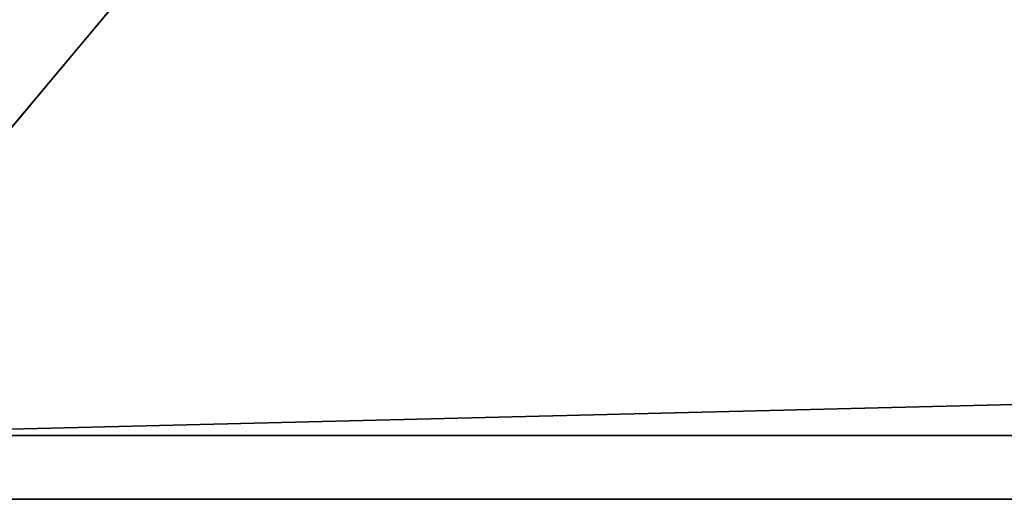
# Model space of a CAD drawing. Header units: millimetres. Extents: x -493 to 6693, y -115 to 135.
# Tile 76 of 256: x -314 to -283, y -44 to -29. Entities that reach past the tile are written whole.
import ezdxf

# ---------------------------------------------------------------- set-up
doc = ezdxf.new("R2010")
doc.units = ezdxf.units.MM
doc.layers.add('151', color=7, linetype='Continuous', true_color=0xffffff)

# ---------------------------------------------------------------- blocks, each defined once
blk = doc.blocks.new('UG_SURFACE_072')
at = {"layer": '151', "color": 7, "linetype": 'Continuous', "lineweight": 35}
for points in [[(-322, -41.5), (-322, -26), (-309, -26)], [(-309, -26), (309, -26), (-322, -41.5)], [(309, -26), (322, -26), (322, -41.5), (-322, -41.5)], [(322, -43.5, 2030), (322, -26, 2030), (-322, -26, 2030), (-322, -43.5, 2030)], [(-322, -43.5, 2), (-322, -41.5), (322, -41.5), (322, -43.5, 2)], [(322, -43.5, 2), (322, -43.5, 2030), (-322, -43.5, 2030), (-322, -43.5, 2)]]:
    blk.add_3dface(points, dxfattribs=at)

msp = doc.modelspace()

# ---------------------------------------------------------------- linework, layer by layer
at = {"layer": '151', "color": 253, "linetype": 'Continuous', "lineweight": -3}
for p, q in [((-322, -41.5), (322, -41.5)), ((322, -43.5, 2), (-322, -43.5, 2)), ((322, -43.5, 2030), (-322, -43.5, 2030))]:
    msp.add_line(p, q, dxfattribs=at)

# ---------------------------------------------------------------- block references
msp.add_blockref('UG_SURFACE_072', (0, 0), dxfattribs=at)

doc.saveas('drawing.dxf')
